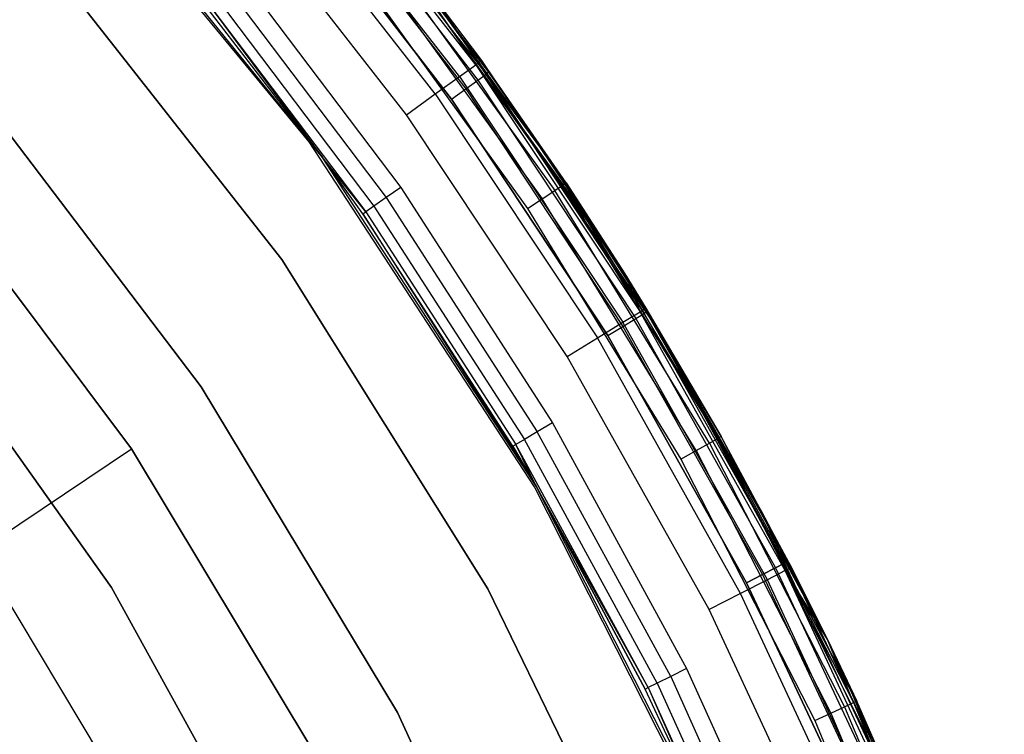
# Model space of a CAD drawing. Extents: x 0.04 to 8.54, y 0.04 to 8.54.
# Tile 34 of 36: x 7.24 to 8.31, y 6.05 to 6.82. Entities that reach past the tile are written whole.
import ezdxf

# ---------------------------------------------------------------- set-up
doc = ezdxf.new("R2010")
doc.units = 0
doc.header["$LTSCALE"] = 2.54
doc.layers.get('0').update_dxf_attribs({"color": 13, "linetype": 'CONTINUOUS'})

# ---------------------------------------------------------------- blocks, each defined once
blk = doc.blocks.new('MURTER_STL')
at = {"color": 0}
for p, q in [((7.5552, 6.6907, -5.3), (7.2716, 7.035, -5.3)), ((7.5552, 6.6907, -2.6), (7.2716, 7.035, -2.6)), ((7.5552, 6.6907, -5.3), (7.2716, 7.035, -5.3)), ((7.5552, 6.6907, -2.6), (7.2716, 7.035, -2.6)), ((7.7354, 6.7742, -2.4617), (7.5379, 7.0275, -2.4617)), ((7.7354, 6.7742, -2.4617), (7.5379, 7.0275, -2.4617)), ((7.7178, 6.7616, -2.4293), (7.5213, 7.0135, -2.4293)), ((7.7178, 6.7616, -2.4293), (7.5213, 7.0135, -2.4293)), ((7.7497, 6.7661, -7.45), (7.56, 7.0118, -7.45)), ((7.56, 7.0118, -6.05), (7.7497, 6.7661, -6.05)), ((7.56, 7.0118, -6.05), (7.7497, 6.7661, -6.05)), ((7.7497, 6.7661, -7.45), (7.56, 7.0118, -7.45)), ((7.5697, 6.6738, -7.5), (7.303, 7.0032, -7.5)), ((7.5697, 6.6738, -7.5), (7.303, 7.0032, -7.5)), ((7.5487, 7.0025, -6.0146), (7.7378, 6.7576, -6.0146)), ((7.5487, 7.0025, -6.0146), (7.7378, 6.7576, -6.0146)), ((7.5487, 7.0025, -7.4854), (7.7378, 6.7576, -7.4854)), ((7.5487, 7.0025, -7.4854), (7.7378, 6.7576, -7.4854)), ((7.557, 7.0094, -6.0309), (7.7466, 6.7639, -6.0309)), ((7.557, 7.0094, -6.0309), (7.7466, 6.7639, -6.0309)), ((7.557, 7.0094, -7.4691), (7.7466, 6.7639, -7.4691)), ((7.557, 7.0094, -7.4691), (7.7466, 6.7639, -7.4691)), ((7.6915, 6.7426, -2.4076), (7.4965, 6.9926, -2.4076)), ((7.6915, 6.7426, -2.4076), (7.4965, 6.9926, -2.4076)), ((7.5362, 6.9921, -6.0038), (7.7246, 6.7482, -6.0038)), ((7.5362, 6.9921, -6.0038), (7.7246, 6.7482, -6.0038)), ((7.5362, 6.9921, -7.4962), (7.7246, 6.7482, -7.4962)), ((7.5362, 6.9921, -7.4962), (7.7246, 6.7482, -7.4962)), ((7.5215, 6.9798, -7.5), (7.709, 6.737, -7.5)), ((7.709, 6.737, -6), (7.5215, 6.9798, -6)), ((7.709, 6.737, -6), (7.5215, 6.9798, -6)), ((7.5215, 6.9798, -7.5), (7.709, 6.737, -7.5)), ((7.6604, 6.7202, -2.4), (7.4672, 6.9679, -2.4)), ((7.6604, 6.7202, -2.4), (7.4672, 6.9679, -2.4)), ((7.6366, 6.9181, -2.5), (7.7416, 6.7787, -2.5)), ((7.7354, 6.7742, -2.4617), (7.6366, 6.9181, -2.5)), ((7.7354, 6.7742, -2.4617), (7.6366, 6.9181, -2.5)), ((7.6366, 6.9181, -2.5), (7.7416, 6.7787, -2.5)), ((7.642, 6.9051, -5.2691), (7.83, 6.6443, -5.2691)), ((7.642, 6.9051, -5.2691), (7.83, 6.6443, -5.2691)), ((7.8331, 6.6464, -5.25), (7.645, 6.9074, -5.25)), ((7.645, 6.9074, -5.25), (7.7416, 6.7787, -2.5)), ((7.645, 6.9074, -5.25), (7.7416, 6.7787, -2.5)), ((7.8331, 6.6464, -5.25), (7.645, 6.9074, -5.25)), ((7.5255, 6.5636, -6), (7.2659, 6.8943, -6)), ((7.2659, 6.8943, -5.85), (7.5255, 6.5636, -5.85)), ((7.5255, 6.5636, -6), (7.2659, 6.8943, -6)), ((7.2659, 6.8943, -5.85), (7.5255, 6.5636, -5.85)), ((7.6335, 6.8984, -5.2854), (7.8209, 6.6383, -5.2854)), ((7.6335, 6.8984, -5.2854), (7.8209, 6.6383, -5.2854)), ((7.4716, 6.8832, -6), (7.6542, 6.6414, -6)), ((7.4716, 6.8832, -6), (7.6542, 6.6414, -6)), ((7.6207, 6.8884, -5.2962), (7.8074, 6.6293, -5.2962)), ((7.6207, 6.8884, -5.2962), (7.8074, 6.6293, -5.2962)), ((7.6056, 6.8767, -5.3), (7.7915, 6.6187, -5.3)), ((7.6056, 6.8767, -5.3), (7.7915, 6.6187, -5.3)), ((7.4567, 6.8711, -6.0038), (7.6385, 6.6305, -6.0038)), ((7.4567, 6.8711, -6.0038), (7.6385, 6.6305, -6.0038)), ((7.5697, 6.6738, -7.5), (7.4328, 6.8516, -6.05)), ((7.5697, 6.6738, -7.5), (7.4328, 6.8516, -6.05)), ((7.5697, 6.6738, -6.05), (7.4328, 6.8516, -6.05)), ((7.5697, 6.6738, -6.05), (7.4328, 6.8516, -6.05)), ((7.4357, 6.8541, -6.0309), (7.6163, 6.615, -6.0309)), ((7.4357, 6.8541, -6.0309), (7.6163, 6.615, -6.0309)), ((7.4357, 6.8541, -6.0309), (7.5697, 6.6738, -6.05)), ((7.4357, 6.8541, -6.0309), (7.5697, 6.6738, -6.05)), ((7.4441, 6.8609, -6.0146), (7.6252, 6.6212, -6.0146)), ((7.4441, 6.8609, -6.0146), (7.6252, 6.6212, -6.0146)), ((7.6925, 6.8441, -5.3), (7.9368, 6.4811, -5.3)), ((7.9368, 6.4811, -6), (7.6925, 6.8441, -6)), ((7.6925, 6.8441, -5.3), (7.9368, 6.4811, -5.3)), ((7.9368, 6.4811, -6), (7.6925, 6.8441, -6)), ((7.7416, 6.7787, -2.5), (7.7354, 6.7742, -2.4617)), ((7.7416, 6.7787, -2.5), (7.7354, 6.7742, -2.4617)), ((7.8331, 6.6464, -5.25), (7.7416, 6.7787, -2.5)), ((7.7416, 6.7787, -2.5), (7.8967, 6.5479, -2.5)), ((7.8331, 6.6464, -5.25), (7.7416, 6.7787, -2.5)), ((7.7416, 6.7787, -2.5), (7.8967, 6.5479, -2.5)), ((7.7178, 6.7616, -2.4293), (7.7354, 6.7742, -2.4617)), ((7.7178, 6.7616, -2.4293), (7.7354, 6.7742, -2.4617)), ((7.7354, 6.7742, -2.4617), (7.8967, 6.5479, -2.5)), ((7.7354, 6.7742, -2.4617), (7.8967, 6.5479, -2.5)), ((7.7354, 6.7742, -2.4617), (7.9132, 6.5068, -2.4617)), ((7.7354, 6.7742, -2.4617), (7.9132, 6.5068, -2.4617)), ((7.7497, 6.7661, -6.05), (7.7466, 6.7639, -6.0309)), ((7.7497, 6.7661, -6.05), (7.7466, 6.7639, -6.0309)), ((7.7497, 6.7661, -7.45), (7.7466, 6.7639, -7.4691)), ((7.7497, 6.7661, -7.45), (7.7466, 6.7639, -7.4691)), ((7.8193, 6.6658, -7.45), (7.7497, 6.7661, -7.45)), ((7.7497, 6.7661, -7.45), (7.7497, 6.7661, -6.05)), ((7.7497, 6.7661, -6.05), (7.8193, 6.6658, -6.05)), ((7.7497, 6.7661, -7.45), (7.7497, 6.7661, -6.05)), ((7.7497, 6.7661, -6.05), (7.8193, 6.6658, -6.05)), ((7.8193, 6.6658, -7.45), (7.7497, 6.7661, -7.45)), ((7.6915, 6.7426, -2.4076), (7.7178, 6.7616, -2.4293)), ((7.6915, 6.7426, -2.4076), (7.7178, 6.7616, -2.4293)), ((7.7178, 6.7616, -2.4293), (7.8947, 6.4955, -2.4293)), ((7.7178, 6.7616, -2.4293), (7.8947, 6.4955, -2.4293)), ((7.7246, 6.7482, -6.0038), (7.7378, 6.7576, -6.0146)), ((7.7246, 6.7482, -6.0038), (7.7378, 6.7576, -6.0146)), ((7.7246, 6.7482, -7.4962), (7.7378, 6.7576, -7.4854)), ((7.7246, 6.7482, -7.4962), (7.7378, 6.7576, -7.4854)), ((7.7378, 6.7576, -6.0146), (7.7466, 6.7639, -6.0309)), ((7.7378, 6.7576, -6.0146), (7.7466, 6.7639, -6.0309)), ((7.7378, 6.7576, -7.4854), (7.7466, 6.7639, -7.4691)), ((7.7378, 6.7576, -7.4854), (7.7466, 6.7639, -7.4691)), ((7.7378, 6.7576, -6.0146), (7.9085, 6.4996, -6.0146)), ((7.7378, 6.7576, -6.0146), (7.9085, 6.4996, -6.0146)), ((7.7378, 6.7576, -7.4854), (7.9085, 6.4996, -7.4854)), ((7.7378, 6.7576, -7.4854), (7.9085, 6.4996, -7.4854)), ((7.8193, 6.6658, -6.05), (7.7466, 6.7639, -6.0309)), ((7.7466, 6.7639, -6.0309), (7.9177, 6.5052, -6.0309)), ((7.8193, 6.6658, -6.05), (7.7466, 6.7639, -6.0309)), ((7.7466, 6.7639, -6.0309), (7.9177, 6.5052, -6.0309)), ((7.7466, 6.7639, -7.4691), (7.9177, 6.5052, -7.4691)), ((7.8193, 6.6658, -7.45), (7.7466, 6.7639, -7.4691)), ((7.8193, 6.6658, -7.45), (7.7466, 6.7639, -7.4691)), ((7.7466, 6.7639, -7.4691), (7.9177, 6.5052, -7.4691)), ((7.4384, 6.4257, -5.85), (7.1894, 6.7533, -5.85)), ((7.1894, 6.7533, -5.66), (7.4384, 6.4257, -5.66)), ((7.4384, 6.4257, -5.85), (7.1894, 6.7533, -5.85)), ((7.1894, 6.7533, -5.66), (7.4384, 6.4257, -5.66)), ((7.709, 6.737, -6), (7.7246, 6.7482, -6.0038)), ((7.709, 6.737, -6), (7.7246, 6.7482, -6.0038)), ((7.709, 6.737, -7.5), (7.7246, 6.7482, -7.4962)), ((7.709, 6.737, -7.5), (7.7246, 6.7482, -7.4962)), ((7.7246, 6.7482, -6.0038), (7.8946, 6.4911, -6.0038)), ((7.7246, 6.7482, -6.0038), (7.8946, 6.4911, -6.0038)), ((7.7246, 6.7482, -7.4962), (7.8946, 6.4911, -7.4962)), ((7.7246, 6.7482, -7.4962), (7.8946, 6.4911, -7.4962)), ((7.6604, 6.7202, -2.4), (7.6915, 6.7426, -2.4076)), ((7.6604, 6.7202, -2.4), (7.6915, 6.7426, -2.4076)), ((7.6915, 6.7426, -2.4076), (7.867, 6.4786, -2.4076)), ((7.6915, 6.7426, -2.4076), (7.867, 6.4786, -2.4076)), ((7.709, 6.737, -7.5), (7.8783, 6.4812, -7.5)), ((7.8783, 6.4812, -6), (7.709, 6.737, -6)), ((7.8783, 6.4812, -6), (7.709, 6.737, -6)), ((7.709, 6.737, -7.5), (7.8783, 6.4812, -7.5)), ((7.8343, 6.4586, -2.4), (7.6604, 6.7202, -2.4)), ((7.8343, 6.4586, -2.4), (7.6604, 6.7202, -2.4)), ((7.7991, 6.3173, -5.3), (7.5552, 6.6907, -5.3)), ((7.7991, 6.3173, -2.6), (7.5552, 6.6907, -2.6)), ((7.5552, 6.6907, -2.6), (7.5552, 6.6907, -5.3)), ((7.7991, 6.3173, -5.3), (7.5552, 6.6907, -5.3)), ((7.5552, 6.6907, -2.6), (7.5552, 6.6907, -5.3)), ((7.7991, 6.3173, -2.6), (7.5552, 6.6907, -2.6)), ((7.8006, 6.3182, -7.5), (7.5697, 6.6738, -7.5)), ((7.6132, 6.6128, -6.05), (7.5697, 6.6738, -7.5)), ((7.8006, 6.3182, -7.5), (7.5697, 6.6738, -7.5)), ((7.5697, 6.6738, -7.5), (7.5697, 6.6738, -6.05)), ((7.5697, 6.6738, -7.5), (7.5697, 6.6738, -6.05)), ((7.6132, 6.6128, -6.05), (7.5697, 6.6738, -7.5)), ((7.6132, 6.6128, -6.05), (7.5697, 6.6738, -6.05)), ((7.6132, 6.6128, -6.05), (7.5697, 6.6738, -6.05)), ((7.6163, 6.615, -6.0309), (7.5697, 6.6738, -6.05)), ((7.6163, 6.615, -6.0309), (7.5697, 6.6738, -6.05)), ((7.363, 6.3587, -5.7053), (7.1344, 6.6634, -5.7053)), ((7.1344, 6.6634, -4.1053), (7.363, 6.3587, -4.1053)), ((7.1344, 6.6634, -4.1053), (7.363, 6.3587, -4.1053)), ((7.363, 6.3587, -5.7053), (7.1344, 6.6634, -5.7053)), ((7.921, 6.5072, -7.45), (7.8193, 6.6658, -7.45)), ((7.8193, 6.6658, -7.45), (7.8193, 6.6658, -6.05)), ((7.8193, 6.6658, -6.05), (7.921, 6.5072, -6.05)), ((7.8193, 6.6658, -7.45), (7.8193, 6.6658, -6.05)), ((7.9177, 6.5052, -6.0309), (7.8193, 6.6658, -6.05)), ((7.8193, 6.6658, -6.05), (7.921, 6.5072, -6.05)), ((7.9177, 6.5052, -6.0309), (7.8193, 6.6658, -6.05)), ((7.8193, 6.6658, -7.45), (7.9177, 6.5052, -7.4691)), ((7.8193, 6.6658, -7.45), (7.9177, 6.5052, -7.4691)), ((7.921, 6.5072, -7.45), (7.8193, 6.6658, -7.45)), ((7.6542, 6.6414, -6), (7.6385, 6.6305, -6.0038)), ((7.6542, 6.6414, -6), (7.6385, 6.6305, -6.0038)), ((7.6542, 6.6414, -6), (7.8184, 6.3868, -6)), ((7.6542, 6.6414, -6), (7.8184, 6.3868, -6)), ((7.8074, 6.6293, -5.2962), (7.8209, 6.6383, -5.2854)), ((7.8074, 6.6293, -5.2962), (7.8209, 6.6383, -5.2854)), ((7.8209, 6.6383, -5.2854), (7.83, 6.6443, -5.2691)), ((7.8209, 6.6383, -5.2854), (7.83, 6.6443, -5.2691)), ((7.9882, 6.3648, -5.2854), (7.8209, 6.6383, -5.2854)), ((7.9882, 6.3648, -5.2854), (7.8209, 6.6383, -5.2854)), ((7.83, 6.6443, -5.2691), (7.8331, 6.6464, -5.25)), ((7.83, 6.6443, -5.2691), (7.8331, 6.6464, -5.25)), ((7.8967, 6.5479, -5.25), (7.83, 6.6443, -5.2691)), ((7.8967, 6.5479, -5.25), (7.83, 6.6443, -5.2691)), ((7.9976, 6.3701, -5.2691), (7.83, 6.6443, -5.2691)), ((7.9976, 6.3701, -5.2691), (7.83, 6.6443, -5.2691)), ((7.8967, 6.5479, -5.25), (7.8331, 6.6464, -5.25)), ((7.8331, 6.6464, -5.25), (7.8967, 6.5479, -2.5)), ((7.8331, 6.6464, -5.25), (7.8967, 6.5479, -2.5)), ((7.8967, 6.5479, -5.25), (7.8331, 6.6464, -5.25)), ((7.6385, 6.6305, -6.0038), (7.6252, 6.6212, -6.0146)), ((7.6385, 6.6305, -6.0038), (7.6252, 6.6212, -6.0146)), ((7.6385, 6.6305, -6.0038), (7.8019, 6.377, -6.0038)), ((7.6385, 6.6305, -6.0038), (7.8019, 6.377, -6.0038)), ((7.7915, 6.6187, -5.3), (7.8074, 6.6293, -5.2962)), ((7.7915, 6.6187, -5.3), (7.8074, 6.6293, -5.2962)), ((7.974, 6.3569, -5.2962), (7.8074, 6.6293, -5.2962)), ((7.974, 6.3569, -5.2962), (7.8074, 6.6293, -5.2962)), ((7.6252, 6.6212, -6.0146), (7.6163, 6.615, -6.0309)), ((7.6252, 6.6212, -6.0146), (7.6163, 6.615, -6.0309)), ((7.6252, 6.6212, -6.0146), (7.788, 6.3688, -6.0146)), ((7.6252, 6.6212, -6.0146), (7.788, 6.3688, -6.0146)), ((7.7915, 6.6187, -5.3), (7.9574, 6.3475, -5.3)), ((7.7915, 6.6187, -5.3), (7.9574, 6.3475, -5.3)), ((7.6132, 6.6128, -6.05), (7.6163, 6.615, -6.0309)), ((7.6132, 6.6128, -6.05), (7.6163, 6.615, -6.0309)), ((7.7754, 6.3613, -6.05), (7.6132, 6.6128, -6.05)), ((7.6132, 6.6128, -6.05), (7.8006, 6.3182, -7.5)), ((7.6132, 6.6128, -6.05), (7.8006, 6.3182, -7.5)), ((7.7754, 6.3613, -6.05), (7.6132, 6.6128, -6.05)), ((7.6163, 6.615, -6.0309), (7.7787, 6.3632, -6.0309)), ((7.6163, 6.615, -6.0309), (7.7787, 6.3632, -6.0309)), ((7.7485, 6.2072, -6), (7.5255, 6.5636, -6)), ((7.5255, 6.5636, -5.85), (7.7485, 6.2072, -5.85)), ((7.5255, 6.5636, -6), (7.5255, 6.5636, -5.85)), ((7.5255, 6.5636, -6), (7.5255, 6.5636, -5.85)), ((7.7485, 6.2072, -6), (7.5255, 6.5636, -6)), ((7.5255, 6.5636, -5.85), (7.7485, 6.2072, -5.85)), ((8.001, 6.372, -5.25), (7.8967, 6.5479, -5.25)), ((7.8967, 6.5479, -5.25), (7.8967, 6.5479, -2.5)), ((7.8967, 6.5479, -2.5), (8.001, 6.372, -5.25)), ((7.8967, 6.5479, -5.25), (7.8967, 6.5479, -2.5)), ((7.8967, 6.5479, -2.5), (7.9196, 6.5108, -2.5)), ((7.8967, 6.5479, -2.5), (8.001, 6.372, -5.25)), ((7.8967, 6.5479, -2.5), (7.9196, 6.5108, -2.5)), ((7.8967, 6.5479, -2.5), (7.9132, 6.5068, -2.4617)), ((7.8967, 6.5479, -2.5), (7.9132, 6.5068, -2.4617)), ((8.001, 6.372, -5.25), (7.8967, 6.5479, -5.25)), ((7.9976, 6.3701, -5.2691), (7.8967, 6.5479, -5.25)), ((7.9976, 6.3701, -5.2691), (7.8967, 6.5479, -5.25)), ((7.1076, 6.5376, -5.66), (7.3411, 6.2084, -5.66)), ((7.3411, 6.2084, -5.3), (7.1076, 6.5376, -5.3)), ((7.3411, 6.2084, -5.3), (7.1076, 6.5376, -5.3)), ((7.1076, 6.5376, -5.66), (7.3411, 6.2084, -5.66)), ((7.9132, 6.5068, -2.4617), (7.9196, 6.5108, -2.5)), ((7.9132, 6.5068, -2.4617), (7.9196, 6.5108, -2.5)), ((7.9196, 6.5108, -2.5), (8.001, 6.372, -5.25)), ((7.9196, 6.5108, -2.5), (8.001, 6.372, -5.25)), ((7.9196, 6.5108, -2.5), (8.077, 6.2302, -2.5)), ((7.9196, 6.5108, -2.5), (8.077, 6.2302, -2.5)), ((7.8946, 6.4911, -6.0038), (7.9085, 6.4996, -6.0146)), ((7.8946, 6.4911, -6.0038), (7.9085, 6.4996, -6.0146)), ((7.8946, 6.4911, -7.4962), (7.9085, 6.4996, -7.4854)), ((7.8946, 6.4911, -7.4962), (7.9085, 6.4996, -7.4854)), ((7.8947, 6.4955, -2.4293), (7.9132, 6.5068, -2.4617)), ((7.8947, 6.4955, -2.4293), (7.9132, 6.5068, -2.4617)), ((7.9085, 6.4996, -6.0146), (7.9177, 6.5052, -6.0309)), ((7.9085, 6.4996, -6.0146), (7.9177, 6.5052, -6.0309)), ((7.9085, 6.4996, -7.4854), (7.9177, 6.5052, -7.4691)), ((7.9085, 6.4996, -7.4854), (7.9177, 6.5052, -7.4691)), ((7.9085, 6.4996, -6.0146), (8.0599, 6.2298, -6.0146)), ((7.9085, 6.4996, -6.0146), (8.0599, 6.2298, -6.0146)), ((7.9085, 6.4996, -7.4854), (8.0599, 6.2298, -7.4854)), ((7.9085, 6.4996, -7.4854), (8.0599, 6.2298, -7.4854)), ((8.0702, 6.2267, -2.4617), (7.9132, 6.5068, -2.4617)), ((8.0702, 6.2267, -2.4617), (7.9132, 6.5068, -2.4617)), ((7.921, 6.5072, -6.05), (7.9177, 6.5052, -6.0309)), ((7.921, 6.5072, -6.05), (7.9177, 6.5052, -6.0309)), ((7.921, 6.5072, -7.45), (7.9177, 6.5052, -7.4691)), ((7.921, 6.5072, -7.45), (7.9177, 6.5052, -7.4691)), ((8.0446, 6.2906, -6.05), (7.9177, 6.5052, -6.0309)), ((7.9177, 6.5052, -6.0309), (8.0695, 6.2348, -6.0309)), ((8.0446, 6.2906, -6.05), (7.9177, 6.5052, -6.0309)), ((7.9177, 6.5052, -6.0309), (8.0695, 6.2348, -6.0309)), ((7.9177, 6.5052, -7.4691), (8.0695, 6.2348, -7.4691)), ((7.9177, 6.5052, -7.4691), (8.0695, 6.2348, -7.4691)), ((8.0446, 6.2906, -7.45), (7.921, 6.5072, -7.45)), ((7.921, 6.5072, -7.45), (7.921, 6.5072, -6.05)), ((7.921, 6.5072, -6.05), (8.0446, 6.2906, -6.05)), ((7.921, 6.5072, -7.45), (7.921, 6.5072, -6.05)), ((7.921, 6.5072, -6.05), (8.0446, 6.2906, -6.05)), ((7.921, 6.5072, -7.45), (8.0695, 6.2348, -7.4691)), ((7.921, 6.5072, -7.45), (8.0695, 6.2348, -7.4691)), ((8.0446, 6.2906, -7.45), (7.921, 6.5072, -7.45)), ((7.867, 6.4786, -2.4076), (7.8947, 6.4955, -2.4293)), ((7.867, 6.4786, -2.4076), (7.8947, 6.4955, -2.4293)), ((7.8783, 6.4812, -6), (7.8946, 6.4911, -6.0038)), ((7.8783, 6.4812, -6), (7.8946, 6.4911, -6.0038)), ((7.8783, 6.4812, -7.5), (7.8946, 6.4911, -7.4962)), ((7.8783, 6.4812, -7.5), (7.8946, 6.4911, -7.4962)), ((7.8946, 6.4911, -6.0038), (8.0455, 6.2224, -6.0038)), ((7.8946, 6.4911, -6.0038), (8.0455, 6.2224, -6.0038)), ((7.8946, 6.4911, -7.4962), (8.0455, 6.2224, -7.4962)), ((7.8946, 6.4911, -7.4962), (8.0455, 6.2224, -7.4962)), ((8.0509, 6.2168, -2.4293), (7.8947, 6.4955, -2.4293)), ((8.0509, 6.2168, -2.4293), (7.8947, 6.4955, -2.4293)), ((7.8343, 6.4586, -2.4), (7.867, 6.4786, -2.4076)), ((7.8343, 6.4586, -2.4), (7.867, 6.4786, -2.4076)), ((8.022, 6.202, -2.4076), (7.867, 6.4786, -2.4076)), ((8.022, 6.202, -2.4076), (7.867, 6.4786, -2.4076)), ((7.8783, 6.4812, -7.5), (8.0285, 6.2136, -7.5)), ((8.0285, 6.2136, -6), (7.8783, 6.4812, -6)), ((8.0285, 6.2136, -6), (7.8783, 6.4812, -6)), ((7.8783, 6.4812, -7.5), (8.0285, 6.2136, -7.5)), ((7.9368, 6.4811, -5.3), (7.9368, 6.4811, -6)), ((7.9368, 6.4811, -5.3), (8.1425, 6.0949, -5.3)), ((8.1425, 6.0949, -6), (7.9368, 6.4811, -6)), ((7.9368, 6.4811, -5.3), (7.9368, 6.4811, -6)), ((7.9368, 6.4811, -5.3), (8.1425, 6.0949, -5.3)), ((8.1425, 6.0949, -6), (7.9368, 6.4811, -6)), ((7.988, 6.1846, -2.4), (7.8343, 6.4586, -2.4)), ((7.988, 6.1846, -2.4), (7.8343, 6.4586, -2.4)), ((7.6506, 6.0732, -5.85), (7.4384, 6.4257, -5.85)), ((7.4384, 6.4257, -5.66), (7.6506, 6.0732, -5.66)), ((7.4384, 6.4257, -5.85), (7.4384, 6.4257, -5.66)), ((7.4384, 6.4257, -5.85), (7.4384, 6.4257, -5.66)), ((7.6506, 6.0732, -5.85), (7.4384, 6.4257, -5.85)), ((7.4384, 6.4257, -5.66), (7.6506, 6.0732, -5.66)), ((7.8184, 6.3868, -6), (7.8019, 6.377, -6.0038)), ((7.8184, 6.3868, -6), (7.8019, 6.377, -6.0038)), ((7.8184, 6.3868, -6), (7.9634, 6.1207, -6)), ((7.8184, 6.3868, -6), (7.9634, 6.1207, -6)), ((7.8019, 6.377, -6.0038), (7.788, 6.3688, -6.0146)), ((7.8019, 6.377, -6.0038), (7.788, 6.3688, -6.0146)), ((7.9463, 6.1122, -6.0038), (7.8019, 6.377, -6.0038)), ((7.9463, 6.1122, -6.0038), (7.8019, 6.377, -6.0038)), ((8.001, 6.372, -5.25), (7.9976, 6.3701, -5.2691)), ((8.001, 6.372, -5.25), (7.9976, 6.3701, -5.2691)), ((8.077, 6.2302, -2.5), (8.001, 6.372, -5.25)), ((8.077, 6.2302, -2.5), (8.001, 6.372, -5.25)), ((8.1159, 6.1521, -5.25), (8.001, 6.372, -5.25)), ((8.1159, 6.1521, -5.25), (8.001, 6.372, -5.25)), ((7.7787, 6.3632, -6.0309), (7.7754, 6.3613, -6.05)), ((7.7787, 6.3632, -6.0309), (7.7754, 6.3613, -6.05)), ((7.8006, 6.3182, -6.05), (7.7754, 6.3613, -6.05)), ((7.7754, 6.3613, -6.05), (7.8006, 6.3182, -7.5)), ((7.7754, 6.3613, -6.05), (7.8006, 6.3182, -7.5)), ((7.8006, 6.3182, -6.05), (7.7754, 6.3613, -6.05)), ((7.788, 6.3688, -6.0146), (7.7787, 6.3632, -6.0309)), ((7.788, 6.3688, -6.0146), (7.7787, 6.3632, -6.0309)), ((7.8006, 6.3182, -6.05), (7.7787, 6.3632, -6.0309)), ((7.8006, 6.3182, -6.05), (7.7787, 6.3632, -6.0309)), ((7.922, 6.1002, -6.0309), (7.7787, 6.3632, -6.0309)), ((7.922, 6.1002, -6.0309), (7.7787, 6.3632, -6.0309)), ((7.9317, 6.105, -6.0146), (7.788, 6.3688, -6.0146)), ((7.9317, 6.105, -6.0146), (7.788, 6.3688, -6.0146)), ((7.974, 6.3569, -5.2962), (7.9882, 6.3648, -5.2854)), ((7.974, 6.3569, -5.2962), (7.9882, 6.3648, -5.2854)), ((7.9882, 6.3648, -5.2854), (7.9976, 6.3701, -5.2691)), ((7.9882, 6.3648, -5.2854), (7.9976, 6.3701, -5.2691)), ((7.9882, 6.3648, -5.2854), (8.1343, 6.0794, -5.2854)), ((7.9882, 6.3648, -5.2854), (8.1343, 6.0794, -5.2854)), ((7.9976, 6.3701, -5.2691), (8.1441, 6.084, -5.2691)), ((7.9976, 6.3701, -5.2691), (8.1441, 6.084, -5.2691)), ((7.9976, 6.3701, -5.2691), (8.1159, 6.1521, -5.25)), ((7.9976, 6.3701, -5.2691), (8.1159, 6.1521, -5.25)), ((7.1971, 6.2471, -5.9053), (7.363, 6.3587, -5.7053)), ((7.1971, 6.2471, -5.9053), (7.363, 6.3587, -5.7053)), ((7.5591, 6.0321, -5.7053), (7.363, 6.3587, -5.7053)), ((7.363, 6.3587, -5.7053), (7.363, 6.3587, -4.1053)), ((7.363, 6.3587, -4.1053), (7.5591, 6.0321, -4.1053)), ((7.363, 6.3587, -5.7053), (7.363, 6.3587, -4.1053)), ((7.363, 6.3587, -4.1053), (7.5591, 6.0321, -4.1053)), ((7.5591, 6.0321, -5.7053), (7.363, 6.3587, -5.7053)), ((7.9574, 6.3475, -5.3), (7.974, 6.3569, -5.2962)), ((7.9574, 6.3475, -5.3), (7.974, 6.3569, -5.2962)), ((7.974, 6.3569, -5.2962), (8.1196, 6.0726, -5.2962)), ((7.974, 6.3569, -5.2962), (8.1196, 6.0726, -5.2962)), ((7.9574, 6.3475, -5.3), (8.1022, 6.0645, -5.3)), ((7.9574, 6.3475, -5.3), (8.1022, 6.0645, -5.3)), ((7.9931, 5.9405, -7.5), (7.8006, 6.3182, -7.5)), ((7.8006, 6.3182, -6.05), (7.8006, 6.3182, -7.5)), ((7.8006, 6.3182, -7.5), (7.9186, 6.0985, -6.05)), ((7.9186, 6.0985, -6.05), (7.8006, 6.3182, -6.05)), ((7.8006, 6.3182, -7.5), (7.9186, 6.0985, -6.05)), ((7.9931, 5.9405, -7.5), (7.8006, 6.3182, -7.5)), ((7.8006, 6.3182, -6.05), (7.8006, 6.3182, -7.5)), ((7.9186, 6.0985, -6.05), (7.8006, 6.3182, -6.05)), ((7.922, 6.1002, -6.0309), (7.8006, 6.3182, -6.05)), ((7.922, 6.1002, -6.0309), (7.8006, 6.3182, -6.05)), ((8.0005, 5.9194, -5.3), (7.7991, 6.3173, -5.3)), ((8.0005, 5.9194, -2.6), (7.7991, 6.3173, -2.6)), ((7.7991, 6.3173, -2.6), (7.7991, 6.3173, -5.3)), ((8.0005, 5.9194, -5.3), (7.7991, 6.3173, -5.3)), ((7.7991, 6.3173, -2.6), (7.7991, 6.3173, -5.3)), ((8.0005, 5.9194, -2.6), (7.7991, 6.3173, -2.6)), ((8.0729, 6.2365, -7.45), (8.0446, 6.2906, -7.45)), ((8.0446, 6.2906, -7.45), (8.0446, 6.2906, -6.05)), ((8.0446, 6.2906, -6.05), (8.0729, 6.2365, -6.05)), ((8.0446, 6.2906, -7.45), (8.0446, 6.2906, -6.05)), ((8.0446, 6.2906, -6.05), (8.0729, 6.2365, -6.05)), ((8.0446, 6.2906, -6.05), (8.0695, 6.2348, -6.0309)), ((8.0446, 6.2906, -6.05), (8.0695, 6.2348, -6.0309)), ((8.0446, 6.2906, -7.45), (8.0695, 6.2348, -7.4691)), ((8.0446, 6.2906, -7.45), (8.0695, 6.2348, -7.4691)), ((8.0729, 6.2365, -7.45), (8.0446, 6.2906, -7.45)), ((7.1971, 6.2471, -5.9053), (7.3826, 5.9381, -5.9053)), ((7.1971, 6.2471, -5.9053), (7.3826, 5.9381, -5.9053)), ((8.0599, 6.2298, -6.0146), (8.0695, 6.2348, -6.0309)), ((8.0599, 6.2298, -6.0146), (8.0695, 6.2348, -6.0309)), ((8.0695, 6.2348, -7.4691), (8.0599, 6.2298, -7.4854)), ((8.0695, 6.2348, -7.4691), (8.0599, 6.2298, -7.4854)), ((8.0729, 6.2365, -6.05), (8.0695, 6.2348, -6.0309)), ((8.0729, 6.2365, -6.05), (8.0695, 6.2348, -6.0309)), ((8.0695, 6.2348, -7.4691), (8.0729, 6.2365, -7.45)), ((8.0695, 6.2348, -7.4691), (8.0729, 6.2365, -7.45)), ((8.0695, 6.2348, -6.0309), (8.2012, 5.9539, -6.0309)), ((8.0695, 6.2348, -6.0309), (8.2012, 5.9539, -6.0309)), ((8.0695, 6.2348, -7.4691), (8.2012, 5.9539, -7.4691)), ((8.0695, 6.2348, -7.4691), (8.2012, 5.9539, -7.4691)), ((8.2047, 5.9554, -7.45), (8.0729, 6.2365, -7.45)), ((8.0729, 6.2365, -7.45), (8.0729, 6.2365, -6.05)), ((8.0729, 6.2365, -6.05), (8.2047, 5.9554, -6.05)), ((8.0729, 6.2365, -7.45), (8.0729, 6.2365, -6.05)), ((8.0729, 6.2365, -6.05), (8.2047, 5.9554, -6.05)), ((8.2047, 5.9554, -7.45), (8.0729, 6.2365, -7.45)), ((8.0285, 6.2136, -6), (8.0455, 6.2224, -6.0038)), ((8.0285, 6.2136, -6), (8.0455, 6.2224, -6.0038)), ((8.0455, 6.2224, -7.4962), (8.0285, 6.2136, -7.5)), ((8.0455, 6.2224, -7.4962), (8.0285, 6.2136, -7.5)), ((8.0455, 6.2224, -6.0038), (8.0599, 6.2298, -6.0146)), ((8.0455, 6.2224, -6.0038), (8.0599, 6.2298, -6.0146)), ((8.0599, 6.2298, -7.4854), (8.0455, 6.2224, -7.4962)), ((8.0599, 6.2298, -7.4854), (8.0455, 6.2224, -7.4962)), ((8.0455, 6.2224, -6.0038), (8.1763, 5.9433, -6.0038)), ((8.0455, 6.2224, -6.0038), (8.1763, 5.9433, -6.0038)), ((8.0455, 6.2224, -7.4962), (8.1763, 5.9433, -7.4962)), ((8.0455, 6.2224, -7.4962), (8.1763, 5.9433, -7.4962)), ((8.0702, 6.2267, -2.4617), (8.0509, 6.2168, -2.4293)), ((8.0702, 6.2267, -2.4617), (8.0509, 6.2168, -2.4293)), ((8.0599, 6.2298, -6.0146), (8.1912, 5.9497, -6.0146)), ((8.0599, 6.2298, -6.0146), (8.1912, 5.9497, -6.0146)), ((8.0599, 6.2298, -7.4854), (8.1912, 5.9497, -7.4854)), ((8.0599, 6.2298, -7.4854), (8.1912, 5.9497, -7.4854)), ((8.0702, 6.2267, -2.4617), (8.077, 6.2302, -2.5)), ((8.0702, 6.2267, -2.4617), (8.077, 6.2302, -2.5)), ((8.2056, 5.9355, -2.4617), (8.0702, 6.2267, -2.4617)), ((8.2126, 5.9385, -2.5), (8.0702, 6.2267, -2.4617)), ((8.2056, 5.9355, -2.4617), (8.0702, 6.2267, -2.4617)), ((8.2126, 5.9385, -2.5), (8.0702, 6.2267, -2.4617)), ((8.1159, 6.1521, -2.5), (8.0702, 6.2267, -2.4617)), ((8.1159, 6.1521, -2.5), (8.0702, 6.2267, -2.4617)), ((8.077, 6.2302, -2.5), (8.1159, 6.1521, -5.25)), ((8.077, 6.2302, -2.5), (8.1159, 6.1521, -5.25)), ((8.077, 6.2302, -2.5), (8.1159, 6.1521, -2.5)), ((8.077, 6.2302, -2.5), (8.1159, 6.1521, -2.5)), ((8.0509, 6.2168, -2.4293), (8.022, 6.202, -2.4076)), ((8.0509, 6.2168, -2.4293), (8.022, 6.202, -2.4076)), ((8.0285, 6.2136, -7.5), (8.1587, 5.9359, -7.5)), ((8.1587, 5.9359, -6), (8.0285, 6.2136, -6)), ((8.1587, 5.9359, -6), (8.0285, 6.2136, -6)), ((8.0285, 6.2136, -7.5), (8.1587, 5.9359, -7.5)), ((8.1856, 5.9271, -2.4293), (8.0509, 6.2168, -2.4293)), ((8.1856, 5.9271, -2.4293), (8.0509, 6.2168, -2.4293)), ((7.3411, 6.2084, -5.66), (7.3411, 6.2084, -5.3)), ((7.3411, 6.2084, -5.66), (7.3411, 6.2084, -5.3)), ((7.3411, 6.2084, -5.66), (7.5364, 5.8551, -5.66)), ((7.5364, 5.8551, -5.3), (7.3411, 6.2084, -5.3)), ((7.5364, 5.8551, -5.3), (7.3411, 6.2084, -5.3)), ((7.3411, 6.2084, -5.66), (7.5364, 5.8551, -5.66)), ((7.9324, 5.8291, -6), (7.7485, 6.2072, -6)), ((7.7485, 6.2072, -5.85), (7.9324, 5.8291, -5.85)), ((7.7485, 6.2072, -6), (7.7485, 6.2072, -5.85)), ((7.7485, 6.2072, -6), (7.7485, 6.2072, -5.85)), ((7.9324, 5.8291, -6), (7.7485, 6.2072, -6)), ((7.7485, 6.2072, -5.85), (7.9324, 5.8291, -5.85)), ((8.022, 6.202, -2.4076), (7.988, 6.1846, -2.4)), ((8.022, 6.202, -2.4076), (7.988, 6.1846, -2.4)), ((8.1557, 5.9146, -2.4076), (8.022, 6.202, -2.4076)), ((8.1557, 5.9146, -2.4076), (8.022, 6.202, -2.4076)), ((8.1204, 5.8998, -2.4), (7.988, 6.1846, -2.4)), ((8.1204, 5.8998, -2.4), (7.988, 6.1846, -2.4)), ((8.1159, 6.1521, -2.5), (8.1159, 6.1521, -5.25)), ((8.1159, 6.1521, -2.5), (8.1159, 6.1521, -5.25)), ((8.1159, 6.1521, -2.5), (8.1476, 6.0856, -5.25)), ((8.1476, 6.0856, -5.25), (8.1159, 6.1521, -5.25)), ((8.1159, 6.1521, -2.5), (8.1476, 6.0856, -5.25)), ((8.1159, 6.1521, -2.5), (8.2126, 5.9385, -2.5)), ((8.1159, 6.1521, -2.5), (8.2126, 5.9385, -2.5)), ((8.1476, 6.0856, -5.25), (8.1159, 6.1521, -5.25)), ((8.1441, 6.084, -5.2691), (8.1159, 6.1521, -5.25)), ((8.1441, 6.084, -5.2691), (8.1159, 6.1521, -5.25)), ((7.9634, 6.1207, -6), (7.9463, 6.1122, -6.0038)), ((7.9634, 6.1207, -6), (7.9463, 6.1122, -6.0038)), ((7.9634, 6.1207, -6), (8.0883, 5.8447, -6)), ((7.9634, 6.1207, -6), (8.0883, 5.8447, -6)), ((7.9317, 6.105, -6.0146), (7.922, 6.1002, -6.0309)), ((7.9317, 6.105, -6.0146), (7.922, 6.1002, -6.0309)), ((7.9463, 6.1122, -6.0038), (7.9317, 6.105, -6.0146)), ((7.9463, 6.1122, -6.0038), (7.9317, 6.105, -6.0146)), ((7.9317, 6.105, -6.0146), (8.0556, 5.8313, -6.0146)), ((7.9317, 6.105, -6.0146), (8.0556, 5.8313, -6.0146)), ((7.9463, 6.1122, -6.0038), (8.0706, 5.8375, -6.0038)), ((7.9463, 6.1122, -6.0038), (8.0706, 5.8375, -6.0038)), ((7.9186, 6.0985, -6.05), (7.922, 6.1002, -6.0309)), ((7.9186, 6.0985, -6.05), (7.922, 6.1002, -6.0309)), ((7.9931, 5.9405, -7.5), (7.9186, 6.0985, -6.05)), ((7.9931, 5.9405, -7.5), (7.9186, 6.0985, -6.05)), ((7.9931, 5.9405, -6.05), (7.9186, 6.0985, -6.05)), ((7.9931, 5.9405, -6.05), (7.9186, 6.0985, -6.05)), ((7.922, 6.1002, -6.0309), (8.0456, 5.8272, -6.0309)), ((7.922, 6.1002, -6.0309), (8.0456, 5.8272, -6.0309)), ((7.922, 6.1002, -6.0309), (7.9931, 5.9405, -6.05)), ((7.922, 6.1002, -6.0309), (7.9931, 5.9405, -6.05)), ((8.1425, 6.0949, -5.3), (8.1425, 6.0949, -6)), ((8.1425, 6.0949, -5.3), (8.3073, 5.6895, -5.3)), ((8.3073, 5.6895, -6), (8.1425, 6.0949, -6)), ((8.1425, 6.0949, -5.3), (8.1425, 6.0949, -6)), ((8.1425, 6.0949, -5.3), (8.3073, 5.6895, -5.3)), ((8.3073, 5.6895, -6), (8.1425, 6.0949, -6)), ((8.1343, 6.0794, -5.2854), (8.1441, 6.084, -5.2691)), ((8.1343, 6.0794, -5.2854), (8.1441, 6.084, -5.2691)), ((8.1476, 6.0856, -5.25), (8.1441, 6.084, -5.2691)), ((8.1476, 6.0856, -5.25), (8.1441, 6.084, -5.2691)), ((8.1441, 6.084, -5.2691), (8.2685, 5.7876, -5.2691)), ((8.1441, 6.084, -5.2691), (8.2685, 5.7876, -5.2691)), ((8.2126, 5.9385, -2.5), (8.1476, 6.0856, -5.25)), ((8.2126, 5.9385, -2.5), (8.1476, 6.0856, -5.25)), ((8.2721, 5.789, -5.25), (8.1476, 6.0856, -5.25)), ((8.2721, 5.789, -5.25), (8.1476, 6.0856, -5.25)), ((7.8233, 5.6997, -5.85), (7.6506, 6.0732, -5.85)), ((7.6506, 6.0732, -5.66), (7.8233, 5.6997, -5.66)), ((7.6506, 6.0732, -5.85), (7.6506, 6.0732, -5.66)), ((7.6506, 6.0732, -5.85), (7.6506, 6.0732, -5.66)), ((7.8233, 5.6997, -5.85), (7.6506, 6.0732, -5.85)), ((7.6506, 6.0732, -5.66), (7.8233, 5.6997, -5.66)), ((8.1022, 6.0645, -5.3), (8.1196, 6.0726, -5.2962)), ((8.1022, 6.0645, -5.3), (8.1196, 6.0726, -5.2962)), ((8.1196, 6.0726, -5.2962), (8.1343, 6.0794, -5.2854)), ((8.1196, 6.0726, -5.2962), (8.1343, 6.0794, -5.2854)), ((8.1196, 6.0726, -5.2962), (8.2432, 5.7781, -5.2962)), ((8.1196, 6.0726, -5.2962), (8.2432, 5.7781, -5.2962)), ((8.1343, 6.0794, -5.2854), (8.2584, 5.7838, -5.2854)), ((8.1343, 6.0794, -5.2854), (8.2584, 5.7838, -5.2854)), ((8.1022, 6.0645, -5.3), (8.2253, 5.7714, -5.3)), ((8.1022, 6.0645, -5.3), (8.2253, 5.7714, -5.3))]:
    blk.add_line(p, q, dxfattribs=at)

msp = doc.modelspace()

# ---------------------------------------------------------------- block references
at = {"color": 0}
msp.add_blockref('MURTER_STL', (0, 0), dxfattribs=at)

doc.saveas('drawing.dxf')
